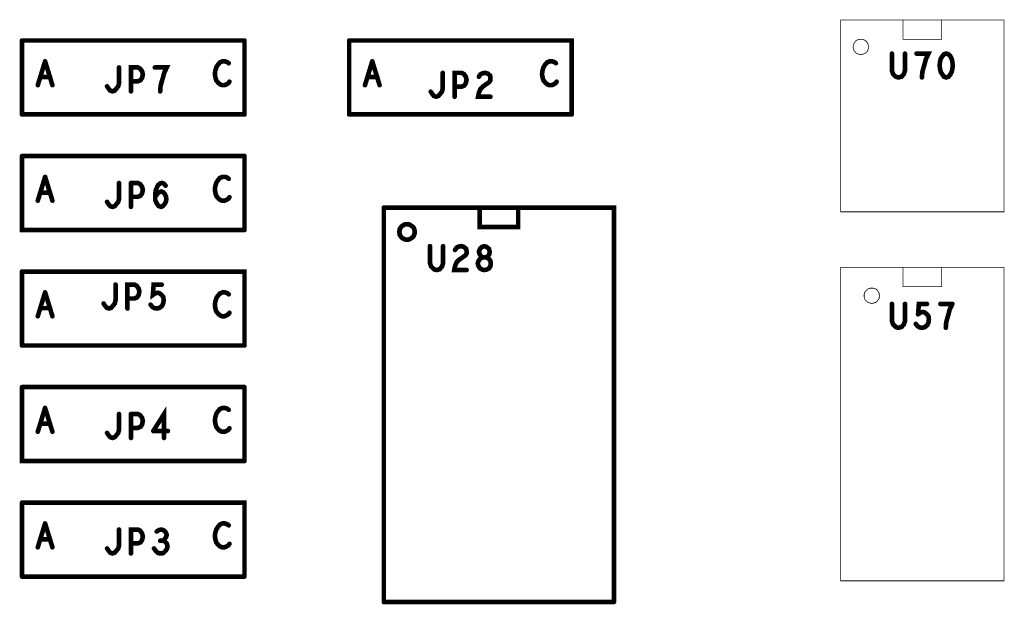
# Model space of a CAD drawing. Extents: x 23.5 to 56.6, y 21.5 to 42.6.
# Tile 9 of 22: x 35.6 to 38.1, y 32.3 to 33.8. Entities that reach past the tile are written whole.
import ezdxf

# ---------------------------------------------------------------- set-up
doc = ezdxf.new("R2010")
doc.units = 0
doc.layers.add('1', color=2, linetype='CONTINUOUS')

msp = doc.modelspace()

# ---------------------------------------------------------------- linework, layer by layer
at = {"layer": '1'}
for points, const_width in [([(37.6895, 33.846, 1), (37.6885, 33.846, 1)], 0.001), ([(37.6895, 33.846, 1), (37.6885, 33.846, 1)], 0.001), ([(37.8515, 33.846, 1), (37.8505, 33.846, 1)], 0.001), ([(37.9515, 33.846, 1), (37.9505, 33.846, 1)], 0.001), ([(35.565, 33.793, 1), (35.559, 33.793, 1)], 0.006), ([(35.565, 33.793, 1), (35.559, 33.793, 1)], 0.006), ([(36.143, 33.793, 1), (36.137, 33.793, 1)], 0.006), ([(36.143, 33.793, 1), (36.137, 33.793, 1)], 0.006), ([(36.415, 33.793, 1), (36.409, 33.793, 1)], 0.006), ([(36.415, 33.793, 1), (36.409, 33.793, 1)], 0.006), ([(37.8515, 33.796, 1), (37.8505, 33.796, 1)], 0.001), ([(37.8515, 33.796, 1), (37.8505, 33.796, 1)], 0.001), ([(37.7615, 33.776, 1), (37.7605, 33.776, 1)], 0.001), ([(37.7615, 33.776, 1), (37.7605, 33.776, 1)], 0.001), ([(35.625, 33.739, 1), (35.619, 33.739, 1)], 0.006), ([(35.625, 33.739, 1), (35.619, 33.739, 1)], 0.006), ([(36.475, 33.739, 1), (36.469, 33.739, 1)], 0.006), ([(36.475, 33.739, 1), (36.469, 33.739, 1)], 0.006), ([(37.825, 33.759, 1), (37.819, 33.759, 1)], 0.006), ([(37.859, 33.759, 1), (37.853, 33.759, 1)], 0.006), ([(37.889, 33.759, 1), (37.883, 33.759, 1)], 0.006), ([(37.952, 33.746, 1), (37.946, 33.746, 1)], 0.006), ([(37.952, 33.746, 1), (37.946, 33.746, 1)], 0.006), ([(37.977, 33.752, 1), (37.971, 33.752, 1)], 0.006), ([(37.977, 33.752, 1), (37.971, 33.752, 1)], 0.006), ([(35.817, 33.723, 1), (35.811, 33.723, 1)], 0.006), ([(35.877, 33.713, 1), (35.871, 33.713, 1)], 0.006), ([(35.877, 33.713, 1), (35.871, 33.713, 1)], 0.006), ([(35.91, 33.723, 1), (35.904, 33.723, 1)], 0.006), ([(36.074, 33.73, 1), (36.068, 33.73, 1)], 0.006), ([(36.074, 33.73, 1), (36.068, 33.73, 1)], 0.006), ([(36.102, 33.734, 1), (36.096, 33.734, 1)], 0.006), ([(36.658, 33.709, 1), (36.652, 33.709, 1)], 0.006), ([(36.952, 33.734, 1), (36.946, 33.734, 1)], 0.006), ([(37.982, 33.719, 1), (37.976, 33.719, 1)], 0.006), ([(37.982, 33.719, 1), (37.976, 33.719, 1)], 0.006), ([(35.613, 33.698, 1), (35.607, 33.698, 1)], 0.006), ([(35.638, 33.698, 1), (35.632, 33.698, 1)], 0.006), ([(35.848, 33.687, 1), (35.842, 33.687, 1)], 0.006), ([(36.104, 33.686, 1), (36.098, 33.686, 1)], 0.006), ([(36.463, 33.698, 1), (36.457, 33.698, 1)], 0.006), ([(36.488, 33.698, 1), (36.482, 33.698, 1)], 0.006), ([(36.72, 33.691, 1), (36.714, 33.691, 1)], 0.006), ([(36.72, 33.691, 1), (36.714, 33.691, 1)], 0.006), ([(36.752, 33.699, 1), (36.746, 33.699, 1)], 0.006), ([(36.954, 33.686, 1), (36.948, 33.686, 1)], 0.006), ([(37.842, 33.697, 1), (37.836, 33.697, 1)], 0.006), ([(37.842, 33.697, 1), (37.836, 33.697, 1)], 0.006), ([(37.903, 33.697, 1), (37.897, 33.697, 1)], 0.006), ([(35.606, 33.677, 1), (35.6, 33.677, 1)], 0.006), ([(35.644, 33.677, 1), (35.638, 33.677, 1)], 0.006), ([(35.786, 33.674, 1), (35.78, 33.674, 1)], 0.006), ([(35.848, 33.661, 1), (35.842, 33.661, 1)], 0.006), ([(35.924, 33.661, 1), (35.918, 33.661, 1)], 0.006), ([(36.08, 33.679, 1), (36.074, 33.679, 1)], 0.006), ([(36.08, 33.679, 1), (36.074, 33.679, 1)], 0.006), ([(36.096, 33.679, 1), (36.09, 33.679, 1)], 0.006), ([(36.096, 33.679, 1), (36.09, 33.679, 1)], 0.006), ([(36.456, 33.677, 1), (36.45, 33.677, 1)], 0.006), ([(36.494, 33.677, 1), (36.488, 33.677, 1)], 0.006), ([(36.627, 33.66, 1), (36.621, 33.66, 1)], 0.006), ([(36.689, 33.673, 1), (36.683, 33.673, 1)], 0.006), ([(36.946, 33.679, 1), (36.94, 33.679, 1)], 0.006), ([(36.946, 33.679, 1), (36.94, 33.679, 1)], 0.006), ([(36.689, 33.647, 1), (36.683, 33.647, 1)], 0.006), ([(36.782, 33.647, 1), (36.776, 33.647, 1)], 0.006), ([(35.565, 33.601, 1), (35.559, 33.601, 1)], 0.006), ([(35.565, 33.601, 1), (35.559, 33.601, 1)], 0.006), ([(36.143, 33.601, 1), (36.137, 33.601, 1)], 0.006), ([(36.143, 33.601, 1), (36.137, 33.601, 1)], 0.006), ([(36.415, 33.601, 1), (36.409, 33.601, 1)], 0.006), ([(36.415, 33.601, 1), (36.409, 33.601, 1)], 0.006), ([(36.993, 33.601, 1), (36.987, 33.601, 1)], 0.006), ([(36.993, 33.601, 1), (36.987, 33.601, 1)], 0.006), ([(35.565, 33.493, 1), (35.559, 33.493, 1)], 0.006), ([(35.565, 33.493, 1), (35.559, 33.493, 1)], 0.006), ([(36.143, 33.493, 1), (36.137, 33.493, 1)], 0.006), ([(36.143, 33.493, 1), (36.137, 33.493, 1)], 0.006), ([(35.625, 33.439, 1), (35.619, 33.439, 1)], 0.006), ([(35.625, 33.439, 1), (35.619, 33.439, 1)], 0.006), ([(36.102, 33.434, 1), (36.096, 33.434, 1)], 0.006), ([(35.817, 33.423, 1), (35.811, 33.423, 1)], 0.006), ([(35.848, 33.423, 1), (35.842, 33.423, 1)], 0.006), ([(35.848, 33.423, 1), (35.842, 33.423, 1)], 0.006), ([(35.912, 33.403, 1), (35.906, 33.403, 1)], 0.006), ([(35.912, 33.403, 1), (35.906, 33.403, 1)], 0.006), ([(35.938, 33.416, 1), (35.932, 33.416, 1)], 0.006), ([(35.606, 33.377, 1), (35.6, 33.377, 1)], 0.006), ([(35.613, 33.398, 1), (35.607, 33.398, 1)], 0.006), ([(35.638, 33.398, 1), (35.632, 33.398, 1)], 0.006), ([(35.644, 33.377, 1), (35.638, 33.377, 1)], 0.006), ([(35.848, 33.387, 1), (35.842, 33.387, 1)], 0.006), ([(35.911, 33.387, 1), (35.905, 33.387, 1)], 0.006), ([(36.104, 33.386, 1), (36.098, 33.386, 1)], 0.006), ([(35.786, 33.374, 1), (35.78, 33.374, 1)], 0.006), ([(35.794, 33.363, 1), (35.788, 33.363, 1)], 0.006), ([(35.794, 33.363, 1), (35.788, 33.363, 1)], 0.006), ([(35.848, 33.361, 1), (35.842, 33.361, 1)], 0.006), ([(36.505, 33.359, 1), (36.499, 33.359, 1)], 0.006), ([(36.505, 33.359, 1), (36.499, 33.359, 1)], 0.006), ([(36.754, 33.359, 1), (36.748, 33.359, 1)], 0.006), ([(36.854, 33.359, 1), (36.848, 33.359, 1)], 0.006), ([(36.143, 33.301, 1), (36.137, 33.301, 1)], 0.006), ([(36.143, 33.301, 1), (36.137, 33.301, 1)], 0.006), ([(36.585, 33.296, 1), (36.579, 33.296, 1)], 0.006), ([(36.585, 33.296, 1), (36.579, 33.296, 1)], 0.006), ([(36.625, 33.259, 1), (36.619, 33.259, 1)], 0.006), ([(36.659, 33.259, 1), (36.653, 33.259, 1)], 0.006), ([(36.69, 33.249, 1), (36.684, 33.249, 1)], 0.006), ([(36.76, 33.257, 1), (36.754, 33.257, 1)], 0.006), ([(36.76, 33.257, 1), (36.754, 33.257, 1)], 0.006), ([(36.766, 33.259, 1), (36.76, 33.259, 1)], 0.006), ([(36.766, 33.259, 1), (36.76, 33.259, 1)], 0.006), ([(36.756, 33.227, 1), (36.75, 33.227, 1)], 0.006), ([(36.756, 33.227, 1), (36.75, 33.227, 1)], 0.006), ([(36.758, 33.232, 1), (36.752, 33.232, 1)], 0.006), ([(36.758, 33.232, 1), (36.752, 33.232, 1)], 0.006), ([(36.72, 33.197, 1), (36.714, 33.197, 1)], 0.006), ([(36.761, 33.198, 1), (36.755, 33.198, 1)], 0.006), ([(36.761, 33.198, 1), (36.755, 33.198, 1)], 0.006), ([(37.8515, 33.204, 1), (37.8505, 33.204, 1)], 0.001), ([(37.9515, 33.204, 1), (37.9505, 33.204, 1)], 0.001), ([(38.1135, 33.204, 1), (38.1125, 33.204, 1)], 0.001), ([(38.1135, 33.204, 1), (38.1125, 33.204, 1)], 0.001), ([(35.565, 33.193, 1), (35.559, 33.193, 1)], 0.006), ([(35.565, 33.193, 1), (35.559, 33.193, 1)], 0.006), ([(35.808, 33.159, 1), (35.802, 33.159, 1)], 0.006), ([(35.868, 33.149, 1), (35.862, 33.149, 1)], 0.006), ([(35.868, 33.149, 1), (35.862, 33.149, 1)], 0.006), ([(35.928, 33.159, 1), (35.922, 33.159, 1)], 0.006), ([(35.625, 33.139, 1), (35.619, 33.139, 1)], 0.006), ([(35.625, 33.139, 1), (35.619, 33.139, 1)], 0.006), ([(35.839, 33.123, 1), (35.833, 33.123, 1)], 0.006), ([(36.102, 33.134, 1), (36.096, 33.134, 1)], 0.006), ([(37.7905, 33.13, 1), (37.7895, 33.13, 1)], 0.001), ([(37.7905, 33.13, 1), (37.7895, 33.13, 1)], 0.001), ([(35.613, 33.098, 1), (35.607, 33.098, 1)], 0.006), ([(35.638, 33.098, 1), (35.632, 33.098, 1)], 0.006), ([(35.777, 33.11, 1), (35.771, 33.11, 1)], 0.006), ([(35.839, 33.097, 1), (35.833, 33.097, 1)], 0.006), ([(35.899, 33.107, 1), (35.893, 33.107, 1)], 0.006), ([(35.916, 33.097, 1), (35.91, 33.097, 1)], 0.006), ([(35.916, 33.097, 1), (35.91, 33.097, 1)], 0.006), ([(37.825, 33.109, 1), (37.819, 33.109, 1)], 0.006), ([(37.859, 33.109, 1), (37.853, 33.109, 1)], 0.006), ([(37.916, 33.109, 1), (37.91, 33.109, 1)], 0.006), ([(37.951, 33.109, 1), (37.945, 33.109, 1)], 0.006), ([(37.982, 33.109, 1), (37.976, 33.109, 1)], 0.006), ([(37.982, 33.109, 1), (37.976, 33.109, 1)], 0.006), ([(35.606, 33.077, 1), (35.6, 33.077, 1)], 0.006), ([(35.644, 33.077, 1), (35.638, 33.077, 1)], 0.006), ([(36.096, 33.079, 1), (36.09, 33.079, 1)], 0.006), ([(36.096, 33.079, 1), (36.09, 33.079, 1)], 0.006), ([(36.104, 33.086, 1), (36.098, 33.086, 1)], 0.006), ([(37.893, 33.082, 1), (37.887, 33.082, 1)], 0.006), ([(37.893, 33.082, 1), (37.887, 33.082, 1)], 0.006), ([(37.91, 33.087, 1), (37.904, 33.087, 1)], 0.006), ([(37.91, 33.087, 1), (37.904, 33.087, 1)], 0.006), ([(37.887, 33.057, 1), (37.881, 33.057, 1)], 0.006), ([(37.92, 33.061, 1), (37.914, 33.061, 1)], 0.006), ([(37.92, 33.061, 1), (37.914, 33.061, 1)], 0.006), ([(37.965, 33.047, 1), (37.959, 33.047, 1)], 0.006), ([(35.565, 33.001, 1), (35.559, 33.001, 1)], 0.006), ([(35.565, 33.001, 1), (35.559, 33.001, 1)], 0.006), ([(36.143, 33.001, 1), (36.137, 33.001, 1)], 0.006), ([(36.143, 33.001, 1), (36.137, 33.001, 1)], 0.006), ([(35.565, 32.893, 1), (35.559, 32.893, 1)], 0.006), ([(35.565, 32.893, 1), (35.559, 32.893, 1)], 0.006), ([(36.143, 32.893, 1), (36.137, 32.893, 1)], 0.006), ([(36.143, 32.893, 1), (36.137, 32.893, 1)], 0.006), ([(35.625, 32.839, 1), (35.619, 32.839, 1)], 0.006), ([(35.625, 32.839, 1), (35.619, 32.839, 1)], 0.006), ([(35.817, 32.823, 1), (35.811, 32.823, 1)], 0.006), ([(35.848, 32.823, 1), (35.842, 32.823, 1)], 0.006), ([(35.848, 32.823, 1), (35.842, 32.823, 1)], 0.006), ([(36.102, 32.834, 1), (36.096, 32.834, 1)], 0.006), ([(35.613, 32.798, 1), (35.607, 32.798, 1)], 0.006), ([(35.638, 32.798, 1), (35.632, 32.798, 1)], 0.006), ([(35.606, 32.777, 1), (35.6, 32.777, 1)], 0.006), ([(35.644, 32.777, 1), (35.638, 32.777, 1)], 0.006), ([(35.786, 32.774, 1), (35.78, 32.774, 1)], 0.006), ([(35.848, 32.787, 1), (35.842, 32.787, 1)], 0.006), ([(35.906, 32.779, 1), (35.9, 32.779, 1)], 0.006), ([(35.906, 32.779, 1), (35.9, 32.779, 1)], 0.006), ([(35.944, 32.779, 1), (35.938, 32.779, 1)], 0.006), ([(36.104, 32.786, 1), (36.098, 32.786, 1)], 0.006), ([(35.8, 32.761, 1), (35.794, 32.761, 1)], 0.006), ([(35.8, 32.761, 1), (35.794, 32.761, 1)], 0.006), ([(35.848, 32.761, 1), (35.842, 32.761, 1)], 0.006), ([(35.934, 32.761, 1), (35.928, 32.761, 1)], 0.006), ([(36.143, 32.701, 1), (36.137, 32.701, 1)], 0.006), ([(36.143, 32.701, 1), (36.137, 32.701, 1)], 0.006), ([(35.565, 32.593, 1), (35.559, 32.593, 1)], 0.006), ([(35.565, 32.593, 1), (35.559, 32.593, 1)], 0.006), ([(35.625, 32.539, 1), (35.619, 32.539, 1)], 0.006), ([(35.625, 32.539, 1), (35.619, 32.539, 1)], 0.006), ([(36.102, 32.534, 1), (36.096, 32.534, 1)], 0.006), ([(35.817, 32.523, 1), (35.811, 32.523, 1)], 0.006), ([(35.877, 32.513, 1), (35.871, 32.513, 1)], 0.006), ([(35.877, 32.513, 1), (35.871, 32.513, 1)], 0.006), ([(35.915, 32.518, 1), (35.909, 32.518, 1)], 0.006), ([(35.613, 32.498, 1), (35.607, 32.498, 1)], 0.006), ([(35.638, 32.498, 1), (35.632, 32.498, 1)], 0.006), ([(35.848, 32.487, 1), (35.842, 32.487, 1)], 0.006), ([(35.924, 32.494, 1), (35.918, 32.494, 1)], 0.006), ([(35.931, 32.494, 1), (35.925, 32.494, 1)], 0.006), ([(36.104, 32.486, 1), (36.098, 32.486, 1)], 0.006), ([(35.606, 32.477, 1), (35.6, 32.477, 1)], 0.006), ([(35.644, 32.477, 1), (35.638, 32.477, 1)], 0.006), ([(35.786, 32.474, 1), (35.78, 32.474, 1)], 0.006), ([(35.848, 32.461, 1), (35.842, 32.461, 1)], 0.006), ([(35.908, 32.474, 1), (35.902, 32.474, 1)], 0.006), ([(35.926, 32.461, 1), (35.92, 32.461, 1)], 0.006), ([(35.926, 32.461, 1), (35.92, 32.461, 1)], 0.006), ([(36.096, 32.479, 1), (36.09, 32.479, 1)], 0.006), ([(36.096, 32.479, 1), (36.09, 32.479, 1)], 0.006), ([(35.565, 32.401, 1), (35.559, 32.401, 1)], 0.006), ([(35.565, 32.401, 1), (35.559, 32.401, 1)], 0.006), ([(36.143, 32.401, 1), (36.137, 32.401, 1)], 0.006), ([(36.143, 32.401, 1), (36.137, 32.401, 1)], 0.006), ([(36.505, 32.335, 1), (36.499, 32.335, 1)], 0.006), ([(36.505, 32.335, 1), (36.499, 32.335, 1)], 0.006), ([(37.103, 32.335, 1), (37.097, 32.335, 1)], 0.006), ([(37.103, 32.335, 1), (37.097, 32.335, 1)], 0.006)]:
    msp.add_lwpolyline(points, format="xyb", close=True, dxfattribs=dict(at, const_width=const_width))
for points, const_width in [([(37.689, 33.846), (37.689, 33.348), (38.113, 33.348), (38.113, 33.846), (37.689, 33.846)], 0.002), ([(37.851, 33.796), (37.851, 33.846)], 0.002), ([(37.851, 33.796), (37.951, 33.796), (37.951, 33.846)], 0.002), ([(35.562, 33.601), (35.562, 33.793)], 0.012), ([(35.562, 33.793), (36.14, 33.793)], 0.012), ([(36.14, 33.793), (36.14, 33.601)], 0.012), ([(36.412, 33.601), (36.412, 33.793)], 0.012), ([(36.412, 33.793), (36.99, 33.793), (36.99, 33.601)], 0.012), ([(37.761, 33.776), (37.761, 33.78), (37.76, 33.783), (37.759, 33.786), (37.757, 33.789), (37.754, 33.792), (37.751, 33.794), (37.748, 33.795), (37.745, 33.796), (37.741, 33.796), (37.738, 33.796), (37.734, 33.795), (37.731, 33.794), (37.728, 33.792), (37.726, 33.789), (37.724, 33.786), (37.722, 33.783), (37.722, 33.78), (37.721, 33.776), (37.722, 33.773), (37.722, 33.77), (37.724, 33.766), (37.726, 33.764), (37.728, 33.761), (37.731, 33.759), (37.734, 33.758), (37.738, 33.757), (37.741, 33.756), (37.745, 33.757), (37.748, 33.758), (37.751, 33.759), (37.754, 33.761), (37.757, 33.764), (37.759, 33.766), (37.76, 33.77), (37.761, 33.773), (37.761, 33.776)], 0.002), ([(35.622, 33.739), (35.603, 33.677)], 0.012), ([(35.641, 33.677), (35.622, 33.739)], 0.012), ([(36.099, 33.734), (36.095, 33.737), (36.089, 33.739), (36.083, 33.739), (36.076, 33.736), (36.071, 33.73)], 0.012), ([(36.472, 33.739), (36.453, 33.677)], 0.012), ([(36.491, 33.677), (36.472, 33.739)], 0.012), ([(36.943, 33.679), (36.938, 33.677), (36.932, 33.677), (36.927, 33.679), (36.922, 33.683), (36.917, 33.689), (36.915, 33.695), (36.913, 33.705), (36.914, 33.714), (36.917, 33.724), (36.921, 33.73), (36.926, 33.736), (36.933, 33.739), (36.939, 33.739), (36.945, 33.737), (36.949, 33.734)], 0.012), ([(37.839, 33.697), (37.832, 33.699), (37.825, 33.706), (37.822, 33.715), (37.822, 33.759)], 0.012), ([(37.856, 33.759), (37.856, 33.715), (37.853, 33.706), (37.847, 33.699), (37.839, 33.697)], 0.012), ([(37.9, 33.697), (37.901, 33.711), (37.904, 33.722), (37.907, 33.732), (37.91, 33.744), (37.917, 33.759), (37.886, 33.759)], 0.012), ([(37.949, 33.746), (37.947, 33.738), (37.946, 33.728), (37.947, 33.719), (37.949, 33.711), (37.953, 33.705), (37.957, 33.699), (37.963, 33.697), (37.969, 33.699), (37.974, 33.705), (37.977, 33.711), (37.979, 33.719)], 0.012), ([(37.974, 33.752), (37.969, 33.757), (37.963, 33.759), (37.957, 33.757), (37.953, 33.752), (37.949, 33.746)], 0.012), ([(37.974, 33.752), (37.977, 33.746), (37.979, 33.738), (37.98, 33.728), (37.979, 33.719)], 0.012), ([(35.814, 33.723), (35.814, 33.682), (35.812, 33.674), (35.807, 33.668), (35.803, 33.663), (35.797, 33.661), (35.791, 33.663), (35.787, 33.668), (35.783, 33.674)], 0.012), ([(35.874, 33.713), (35.869, 33.72), (35.863, 33.723), (35.845, 33.723), (35.845, 33.661)], 0.012), ([(35.845, 33.687), (35.863, 33.687), (35.87, 33.69), (35.874, 33.696), (35.876, 33.705), (35.874, 33.713)], 0.012), ([(35.921, 33.661), (35.922, 33.675), (35.925, 33.686), (35.928, 33.696), (35.931, 33.708), (35.938, 33.723), (35.907, 33.723)], 0.012), ([(36.071, 33.73), (36.067, 33.724), (36.064, 33.714), (36.063, 33.705), (36.065, 33.695), (36.067, 33.689), (36.072, 33.683), (36.077, 33.679)], 0.012), ([(36.655, 33.709), (36.655, 33.668), (36.653, 33.66), (36.648, 33.654), (36.644, 33.649), (36.638, 33.647), (36.632, 33.649), (36.628, 33.654), (36.624, 33.66)], 0.012), ([(36.717, 33.691), (36.715, 33.699), (36.71, 33.706), (36.704, 33.709), (36.686, 33.709), (36.686, 33.647)], 0.012), ([(36.779, 33.647), (36.747, 33.647), (36.749, 33.657), (36.753, 33.667), (36.76, 33.674), (36.776, 33.685), (36.779, 33.69), (36.779, 33.696), (36.778, 33.702), (36.772, 33.707), (36.765, 33.709), (36.759, 33.708), (36.753, 33.705), (36.749, 33.699)], 0.012), ([(35.61, 33.698), (35.635, 33.698)], 0.012), ([(36.093, 33.679), (36.098, 33.682), (36.101, 33.686)], 0.012), ([(36.46, 33.698), (36.485, 33.698)], 0.012), ([(36.686, 33.673), (36.704, 33.673), (36.711, 33.676), (36.715, 33.682), (36.717, 33.691)], 0.012), ([(36.951, 33.686), (36.948, 33.682), (36.943, 33.679)], 0.012), ([(36.093, 33.679), (36.088, 33.677), (36.082, 33.677), (36.077, 33.679)], 0.012), ([(35.562, 33.601), (36.14, 33.601)], 0.012), ([(36.412, 33.601), (36.99, 33.601)], 0.012), ([(36.14, 33.301), (35.562, 33.301), (35.562, 33.493)], 0.012), ([(36.14, 33.493), (35.562, 33.493)], 0.012), ([(36.14, 33.301), (36.14, 33.493)], 0.012), ([(35.622, 33.439), (35.603, 33.377)], 0.012), ([(35.641, 33.377), (35.622, 33.439)], 0.012), ([(36.099, 33.434), (36.095, 33.437), (36.089, 33.439), (36.083, 33.439), (36.076, 33.436), (36.071, 33.43), (36.067, 33.424), (36.064, 33.414), (36.063, 33.405), (36.065, 33.395), (36.067, 33.389), (36.072, 33.383), (36.077, 33.379), (36.082, 33.377), (36.088, 33.377), (36.093, 33.379), (36.098, 33.382), (36.101, 33.386)], 0.012), ([(35.791, 33.363), (35.797, 33.361), (35.803, 33.363), (35.807, 33.368), (35.812, 33.374), (35.814, 33.382), (35.814, 33.423)], 0.012), ([(35.845, 33.423), (35.845, 33.361)], 0.012), ([(35.845, 33.387), (35.863, 33.387), (35.87, 33.39), (35.874, 33.396), (35.876, 33.405), (35.874, 33.413), (35.869, 33.42), (35.863, 33.423), (35.845, 33.423)], 0.012), ([(35.909, 33.403), (35.908, 33.389), (35.908, 33.379), (35.912, 33.37), (35.917, 33.363), (35.923, 33.361), (35.928, 33.363), (35.933, 33.369), (35.936, 33.375), (35.937, 33.381), (35.936, 33.388), (35.933, 33.394), (35.929, 33.399), (35.924, 33.401), (35.918, 33.399), (35.913, 33.394), (35.908, 33.387)], 0.012), ([(35.909, 33.403), (35.912, 33.41), (35.915, 33.417), (35.921, 33.422), (35.926, 33.423), (35.931, 33.421), (35.935, 33.416)], 0.012), ([(35.61, 33.398), (35.635, 33.398)], 0.012), ([(35.791, 33.363), (35.787, 33.368), (35.783, 33.374)], 0.012), ([(36.502, 32.335), (36.502, 33.359)], 0.012), ([(37.1, 32.335), (37.1, 33.359), (36.502, 33.359)], 0.012), ([(36.751, 33.359), (36.751, 33.309), (36.851, 33.309), (36.851, 33.359)], 0.012), ([(36.582, 33.296), (36.582, 33.299), (36.581, 33.303), (36.58, 33.306), (36.578, 33.309), (36.575, 33.311), (36.572, 33.313), (36.569, 33.315), (36.566, 33.316), (36.562, 33.316), (36.559, 33.316), (36.555, 33.315), (36.552, 33.313), (36.549, 33.311), (36.547, 33.309), (36.545, 33.306), (36.543, 33.303), (36.543, 33.299), (36.542, 33.296), (36.543, 33.292), (36.543, 33.289), (36.545, 33.286), (36.547, 33.283), (36.549, 33.281), (36.552, 33.279), (36.555, 33.277), (36.559, 33.276), (36.562, 33.276), (36.566, 33.276), (36.569, 33.277), (36.572, 33.279), (36.575, 33.281), (36.578, 33.283), (36.58, 33.286), (36.581, 33.289), (36.582, 33.292), (36.582, 33.296)], 0.012), ([(36.656, 33.259), (36.656, 33.215), (36.653, 33.206), (36.647, 33.199), (36.639, 33.197), (36.632, 33.199), (36.625, 33.206), (36.622, 33.215), (36.622, 33.259)], 0.012), ([(36.717, 33.197), (36.685, 33.197), (36.687, 33.207), (36.691, 33.217), (36.698, 33.224), (36.714, 33.235), (36.717, 33.24), (36.717, 33.246), (36.716, 33.252), (36.71, 33.257), (36.703, 33.259), (36.697, 33.258), (36.691, 33.255), (36.687, 33.249)], 0.012), ([(36.757, 33.257), (36.752, 33.252), (36.749, 33.245), (36.751, 33.238), (36.755, 33.232)], 0.012), ([(36.763, 33.259), (36.769, 33.257), (36.775, 33.252), (36.777, 33.245), (36.776, 33.238), (36.772, 33.232), (36.767, 33.23), (36.759, 33.23), (36.753, 33.227)], 0.012), ([(36.763, 33.259), (36.757, 33.257)], 0.012), ([(36.753, 33.227), (36.748, 33.221), (36.746, 33.214), (36.748, 33.207), (36.752, 33.201), (36.758, 33.198)], 0.012), ([(36.755, 33.232), (36.759, 33.23), (36.767, 33.23), (36.774, 33.227), (36.779, 33.221), (36.78, 33.214), (36.779, 33.207), (36.775, 33.201), (36.769, 33.198), (36.763, 33.197), (36.758, 33.198)], 0.012), ([(38.113, 33.204), (37.689, 33.204), (37.689, 32.39), (38.113, 32.39), (38.113, 33.204)], 0.002), ([(37.951, 33.204), (37.951, 33.154), (37.851, 33.154), (37.851, 33.204)], 0.002), ([(35.562, 33.001), (35.562, 33.193)], 0.012), ([(35.562, 33.193), (36.14, 33.193), (36.14, 33.001)], 0.012), ([(35.805, 33.159), (35.805, 33.118), (35.803, 33.11), (35.798, 33.104), (35.794, 33.099), (35.788, 33.097), (35.782, 33.099), (35.778, 33.104), (35.774, 33.11)], 0.012), ([(35.865, 33.149), (35.86, 33.156), (35.854, 33.159), (35.836, 33.159), (35.836, 33.097)], 0.012), ([(35.836, 33.123), (35.854, 33.123), (35.861, 33.126), (35.865, 33.132), (35.867, 33.141), (35.865, 33.149)], 0.012), ([(35.913, 33.097), (35.92, 33.099), (35.926, 33.104), (35.929, 33.111), (35.93, 33.119), (35.929, 33.127), (35.925, 33.132), (35.919, 33.137), (35.914, 33.138), (35.909, 33.137), (35.902, 33.132), (35.904, 33.159), (35.925, 33.159)], 0.012), ([(35.622, 33.139), (35.603, 33.077)], 0.012), ([(35.641, 33.077), (35.622, 33.139)], 0.012), ([(36.093, 33.079), (36.088, 33.077), (36.082, 33.077), (36.077, 33.079), (36.072, 33.083), (36.067, 33.089), (36.065, 33.095), (36.063, 33.105), (36.064, 33.114), (36.067, 33.124), (36.071, 33.13), (36.076, 33.136), (36.083, 33.139), (36.089, 33.139), (36.095, 33.137), (36.099, 33.134)], 0.012), ([(37.79, 33.13), (37.789, 33.134), (37.789, 33.137), (37.787, 33.14), (37.785, 33.143), (37.783, 33.146), (37.78, 33.148), (37.777, 33.149), (37.773, 33.15), (37.77, 33.15), (37.766, 33.15), (37.763, 33.149), (37.76, 33.148), (37.757, 33.146), (37.754, 33.143), (37.752, 33.14), (37.751, 33.137), (37.75, 33.134), (37.75, 33.13), (37.75, 33.127), (37.751, 33.124), (37.752, 33.12), (37.754, 33.118), (37.757, 33.115), (37.76, 33.113), (37.763, 33.112), (37.766, 33.111), (37.77, 33.11), (37.773, 33.111), (37.777, 33.112), (37.78, 33.113), (37.783, 33.115), (37.785, 33.118), (37.787, 33.12), (37.789, 33.124), (37.789, 33.127), (37.79, 33.13)], 0.002), ([(35.61, 33.098), (35.635, 33.098)], 0.012), ([(35.913, 33.097), (35.906, 33.098), (35.901, 33.101), (35.896, 33.107)], 0.012), ([(37.856, 33.109), (37.856, 33.065), (37.853, 33.056), (37.847, 33.049), (37.839, 33.047), (37.832, 33.049), (37.825, 33.056), (37.822, 33.065), (37.822, 33.109)], 0.012), ([(37.89, 33.082), (37.892, 33.109), (37.913, 33.109)], 0.012), ([(37.948, 33.109), (37.979, 33.109)], 0.012), ([(37.979, 33.109), (37.972, 33.094), (37.969, 33.082), (37.966, 33.072), (37.963, 33.061), (37.962, 33.047)], 0.012), ([(36.101, 33.086), (36.098, 33.082), (36.093, 33.079)], 0.012), ([(37.907, 33.087), (37.902, 33.088), (37.897, 33.087), (37.89, 33.082)], 0.012), ([(37.907, 33.087), (37.913, 33.082), (37.917, 33.077), (37.918, 33.069), (37.917, 33.061)], 0.012), ([(37.917, 33.061), (37.914, 33.054), (37.908, 33.049), (37.901, 33.047), (37.894, 33.048), (37.889, 33.051), (37.884, 33.057)], 0.012), ([(35.562, 33.001), (36.14, 33.001)], 0.012), ([(36.14, 32.701), (35.562, 32.701), (35.562, 32.893)], 0.012), ([(36.14, 32.893), (35.562, 32.893)], 0.012), ([(36.14, 32.701), (36.14, 32.893)], 0.012), ([(35.622, 32.839), (35.603, 32.777)], 0.012), ([(35.641, 32.777), (35.622, 32.839)], 0.012), ([(36.099, 32.834), (36.095, 32.837), (36.089, 32.839), (36.083, 32.839), (36.076, 32.836), (36.071, 32.83), (36.067, 32.824), (36.064, 32.814), (36.063, 32.805), (36.065, 32.795), (36.067, 32.789), (36.072, 32.783), (36.077, 32.779), (36.082, 32.777), (36.088, 32.777), (36.093, 32.779), (36.098, 32.782), (36.101, 32.786)], 0.012), ([(35.797, 32.761), (35.803, 32.763), (35.807, 32.768), (35.812, 32.774), (35.814, 32.782), (35.814, 32.823)], 0.012), ([(35.845, 32.823), (35.845, 32.761)], 0.012), ([(35.845, 32.787), (35.863, 32.787), (35.87, 32.79), (35.874, 32.796), (35.876, 32.805), (35.874, 32.813), (35.869, 32.82), (35.863, 32.823), (35.845, 32.823)], 0.012), ([(35.931, 32.761), (35.931, 32.823), (35.903, 32.779)], 0.012), ([(35.61, 32.798), (35.635, 32.798)], 0.012), ([(35.797, 32.761), (35.791, 32.763), (35.787, 32.768), (35.783, 32.774)], 0.012), ([(35.903, 32.779), (35.941, 32.779)], 0.012), ([(35.562, 32.401), (35.562, 32.593)], 0.012), ([(35.562, 32.593), (36.14, 32.593), (36.14, 32.401)], 0.012), ([(35.622, 32.539), (35.603, 32.477)], 0.012), ([(35.641, 32.477), (35.622, 32.539)], 0.012), ([(36.093, 32.479), (36.088, 32.477), (36.082, 32.477), (36.077, 32.479), (36.072, 32.483), (36.067, 32.489), (36.065, 32.495), (36.063, 32.505), (36.064, 32.514), (36.067, 32.524), (36.071, 32.53), (36.076, 32.536), (36.083, 32.539), (36.089, 32.539), (36.095, 32.537), (36.099, 32.534)], 0.012), ([(35.814, 32.523), (35.814, 32.482), (35.812, 32.474), (35.807, 32.468), (35.803, 32.463), (35.797, 32.461), (35.791, 32.463), (35.787, 32.468), (35.783, 32.474)], 0.012), ([(35.874, 32.513), (35.869, 32.52), (35.863, 32.523), (35.845, 32.523), (35.845, 32.461)], 0.012), ([(35.845, 32.487), (35.863, 32.487), (35.87, 32.49), (35.874, 32.496), (35.876, 32.505), (35.874, 32.513)], 0.012), ([(35.928, 32.494), (35.932, 32.498), (35.936, 32.503), (35.938, 32.509), (35.936, 32.515), (35.932, 32.52), (35.925, 32.523), (35.918, 32.522), (35.912, 32.518)], 0.012), ([(35.61, 32.498), (35.635, 32.498)], 0.012), ([(35.923, 32.461), (35.929, 32.462), (35.935, 32.468), (35.939, 32.474), (35.94, 32.48), (35.938, 32.487), (35.933, 32.492), (35.928, 32.494), (35.921, 32.494)], 0.012), ([(36.101, 32.486), (36.098, 32.482), (36.093, 32.479)], 0.012), ([(35.923, 32.461), (35.916, 32.462), (35.91, 32.467), (35.905, 32.474)], 0.012), ([(35.562, 32.401), (36.14, 32.401)], 0.012), ([(36.502, 32.335), (37.1, 32.335)], 0.012)]:
    msp.add_lwpolyline(points, dxfattribs=dict(at, const_width=const_width))

doc.saveas('drawing.dxf')
